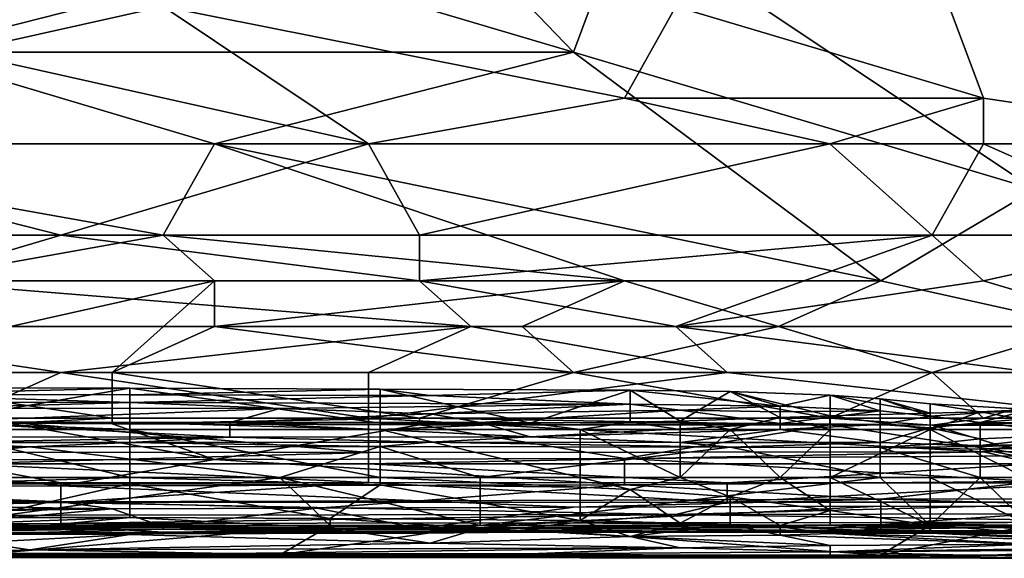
# Model space of a CAD drawing. Extents: x -1.05 to 1.05, y -0.36 to 0.36.
# Tile 144 of 226: x 0.6 to 0.71, y -0.36 to -0.3. Entities that reach past the tile are written whole.
import ezdxf

# ---------------------------------------------------------------- set-up
doc = ezdxf.new("R2010")
doc.units = 0

msp = doc.modelspace()

# ---------------------------------------------------------------- linework, layer by layer
for points in [[(0.66241, -0.30404, 0.26666), (0.62786, -0.26811, 0.26407), (0.66817, -0.28864, 0.26542)], [(0.62786, -0.29378, 0.26593), (0.62786, -0.26811, 0.26407), (0.66241, -0.30404, 0.26666)], [(0.58754, -0.30404, 0.26699), (0.58178, -0.28864, 0.26567), (0.62786, -0.29378, 0.26593)], [(0.71425, -0.31944, 0.26773), (0.66241, -0.30404, 0.26666), (0.66817, -0.28864, 0.26542)], [(0.71425, -0.31944, 0.26773), (0.66817, -0.28864, 0.26542), (0.73152, -0.29378, 0.2655)], [(0.61634, -0.29891, 0.40098), (0.58178, -0.29378, 0.40254), (0.5933, -0.30404, 0.39924)], [(0.58754, -0.30404, 0.26699), (0.62786, -0.29378, 0.26593), (0.66241, -0.30404, 0.26666)], [(0.70849, -0.30918, 0.39689), (0.70273, -0.29378, 0.40169), (0.67393, -0.29891, 0.40058)], [(0.70273, -0.29378, 0.40169), (0.74304, -0.31431, 0.39451), (0.74304, -0.29891, 0.39917)], [(0.70849, -0.30918, 0.39689), (0.74304, -0.31431, 0.39451), (0.70273, -0.29378, 0.40169)], [(0.5933, -0.30404, 0.39924), (0.63938, -0.31431, 0.39561), (0.61634, -0.29891, 0.40098)], [(0.66817, -0.30918, 0.39727), (0.67393, -0.29891, 0.40058), (0.61634, -0.29891, 0.40098)], [(0.63938, -0.31431, 0.39561), (0.66817, -0.30918, 0.39727), (0.61634, -0.29891, 0.40098)], [(0.66817, -0.30918, 0.39727), (0.70849, -0.30918, 0.39689), (0.67393, -0.29891, 0.40058)], [(0.55875, -0.31431, 0.26815), (0.58754, -0.30404, 0.26699), (0.6221, -0.31431, 0.26787)], [(0.5933, -0.30404, 0.39924), (0.56451, -0.31431, 0.39553), (0.63938, -0.31431, 0.39561)], [(0.6221, -0.31431, 0.26787), (0.58754, -0.30404, 0.26699), (0.66241, -0.30404, 0.26666)], [(0.6221, -0.31431, 0.26787), (0.66241, -0.30404, 0.26666), (0.69697, -0.32971, 0.26901)], [(0.69697, -0.32971, 0.26901), (0.66241, -0.30404, 0.26666), (0.71425, -0.31944, 0.26773)], [(0.69121, -0.31431, 0.39529), (0.66817, -0.30918, 0.39727), (0.63938, -0.31431, 0.39561)], [(0.70849, -0.30918, 0.39689), (0.66817, -0.30918, 0.39727), (0.69121, -0.31431, 0.39529)], [(0.70849, -0.31431, 0.39513), (0.70849, -0.30918, 0.39689), (0.69121, -0.31431, 0.39529)], [(0.70849, -0.31431, 0.39513), (0.74304, -0.31431, 0.39451), (0.70849, -0.30918, 0.39689)], [(0.61634, -0.32458, 0.26905), (0.55875, -0.31431, 0.26815), (0.6221, -0.31431, 0.26787)], [(0.58754, -0.32971, 0.26994), (0.55875, -0.31431, 0.26815), (0.61634, -0.32458, 0.26905)], [(0.57026, -0.32458, 0.39148), (0.60482, -0.32458, 0.3916), (0.56451, -0.31431, 0.39553)], [(0.56451, -0.31431, 0.39553), (0.60482, -0.32458, 0.3916), (0.63938, -0.31431, 0.39561)], [(0.60482, -0.32458, 0.3916), (0.64513, -0.32458, 0.39157), (0.63938, -0.31431, 0.39561)], [(0.6221, -0.31431, 0.26787), (0.66817, -0.32971, 0.26927), (0.61634, -0.32458, 0.26905)], [(0.66817, -0.32971, 0.26927), (0.6221, -0.31431, 0.26787), (0.69697, -0.32971, 0.26901)], [(0.63938, -0.31431, 0.39561), (0.64513, -0.32458, 0.39157), (0.69121, -0.31431, 0.39529)], [(0.64513, -0.32458, 0.39157), (0.70273, -0.32458, 0.39126), (0.69121, -0.31431, 0.39529)], [(0.69121, -0.31431, 0.39529), (0.70273, -0.32458, 0.39126), (0.70849, -0.31431, 0.39513)], [(0.70273, -0.32458, 0.39126), (0.73152, -0.32458, 0.39094), (0.70849, -0.31431, 0.39513)], [(0.70849, -0.31431, 0.39513), (0.73152, -0.32458, 0.39094), (0.74304, -0.31431, 0.39451)], [(0.69697, -0.32971, 0.26901), (0.71425, -0.31944, 0.26773), (0.72001, -0.33484, 0.26934)], [(0.58754, -0.32971, 0.38923), (0.60482, -0.32458, 0.3916), (0.57026, -0.32458, 0.39148)], [(0.58754, -0.32971, 0.38923), (0.64513, -0.32971, 0.38929), (0.60482, -0.32458, 0.3916)], [(0.58754, -0.32971, 0.26994), (0.61634, -0.32458, 0.26905), (0.6221, -0.32971, 0.2697)], [(0.64513, -0.32971, 0.38929), (0.64513, -0.32458, 0.39157), (0.60482, -0.32458, 0.3916)], [(0.6221, -0.32971, 0.2697), (0.61634, -0.32458, 0.26905), (0.66817, -0.32971, 0.26927)], [(0.64513, -0.32971, 0.38929), (0.67393, -0.33484, 0.38673), (0.70273, -0.32458, 0.39126)], [(0.64513, -0.32971, 0.38929), (0.70273, -0.32458, 0.39126), (0.64513, -0.32458, 0.39157)], [(0.70273, -0.32458, 0.39126), (0.67393, -0.33484, 0.38673), (0.70849, -0.32971, 0.389)], [(0.70849, -0.32971, 0.389), (0.73152, -0.32458, 0.39094), (0.70273, -0.32458, 0.39126)], [(0.70849, -0.32971, 0.389), (0.72576, -0.33484, 0.38645), (0.73152, -0.32458, 0.39094)], [(0.65089, -0.33484, 0.3868), (0.58754, -0.32971, 0.38923), (0.57026, -0.33484, 0.38671)], [(0.57602, -0.33998, 0.27247), (0.58754, -0.32971, 0.26994), (0.6221, -0.32971, 0.2697)], [(0.57602, -0.33998, 0.27247), (0.6221, -0.32971, 0.2697), (0.61058, -0.33998, 0.27245)], [(0.65089, -0.33484, 0.3868), (0.64513, -0.32971, 0.38929), (0.58754, -0.32971, 0.38923)], [(0.61058, -0.33998, 0.27245), (0.6221, -0.32971, 0.2697), (0.6221, -0.33484, 0.27093)], [(0.6221, -0.33484, 0.27093), (0.6221, -0.32971, 0.2697), (0.66817, -0.32971, 0.26927)], [(0.6221, -0.33484, 0.27093), (0.66817, -0.32971, 0.26927), (0.65665, -0.33484, 0.27051)], [(0.65089, -0.33484, 0.3868), (0.67393, -0.33484, 0.38673), (0.64513, -0.32971, 0.38929)], [(0.65665, -0.33484, 0.27051), (0.66817, -0.32971, 0.26927), (0.68545, -0.33484, 0.26999)], [(0.68545, -0.33484, 0.26999), (0.66817, -0.32971, 0.26927), (0.69697, -0.32971, 0.26901)], [(0.67393, -0.33484, 0.38673), (0.72576, -0.33484, 0.38645), (0.70849, -0.32971, 0.389)], [(0.68545, -0.33484, 0.26999), (0.69697, -0.32971, 0.26901), (0.72001, -0.33484, 0.26934)], [(0.56451, -0.33998, 0.38387), (0.60482, -0.33998, 0.384), (0.57026, -0.33484, 0.38671)], [(0.60482, -0.33998, 0.384), (0.65089, -0.33484, 0.3868), (0.57026, -0.33484, 0.38671)], [(0.60482, -0.33998, 0.384), (0.63938, -0.33998, 0.38401), (0.65089, -0.33484, 0.3868)], [(0.61058, -0.33998, 0.27245), (0.6221, -0.33484, 0.27093), (0.66241, -0.33998, 0.27225)], [(0.66241, -0.33998, 0.27225), (0.6221, -0.33484, 0.27093), (0.65665, -0.33484, 0.27051)], [(0.63938, -0.33998, 0.38401), (0.67969, -0.33998, 0.38388), (0.65089, -0.33484, 0.3868)], [(0.67969, -0.33998, 0.38388), (0.67393, -0.33484, 0.38673), (0.65089, -0.33484, 0.3868)], [(0.66241, -0.33998, 0.27225), (0.65665, -0.33484, 0.27051), (0.68545, -0.33484, 0.26999)], [(0.66241, -0.33998, 0.27225), (0.68545, -0.33484, 0.26999), (0.70273, -0.33998, 0.27208)], [(0.71425, -0.33998, 0.38382), (0.72576, -0.33484, 0.38645), (0.67393, -0.33484, 0.38673)], [(0.67969, -0.33998, 0.38388), (0.71425, -0.33998, 0.38382), (0.67393, -0.33484, 0.38673)], [(0.70273, -0.33998, 0.27208), (0.68545, -0.33484, 0.26999), (0.72001, -0.33484, 0.26934)], [(0.70273, -0.33998, 0.27208), (0.72001, -0.33484, 0.26934), (0.72576, -0.33998, 0.27182)], [(0.60482, -0.33998, 0.384), (0.56451, -0.33998, 0.38387), (0.5933, -0.34511, 0.38056)], [(0.61058, -0.34511, 0.27331), (0.57602, -0.33998, 0.27247), (0.61058, -0.33998, 0.27245)], [(0.57602, -0.34511, 0.27341), (0.57602, -0.33998, 0.27247), (0.61058, -0.34511, 0.27331)], [(0.63938, -0.34511, 0.38058), (0.60482, -0.33998, 0.384), (0.5933, -0.34511, 0.38056)], [(0.63938, -0.33998, 0.38401), (0.60482, -0.33998, 0.384), (0.63938, -0.34511, 0.38058)], [(0.64513, -0.34511, 0.27318), (0.61058, -0.33998, 0.27245), (0.66241, -0.33998, 0.27225)], [(0.61058, -0.34511, 0.27331), (0.61058, -0.33998, 0.27245), (0.64513, -0.34511, 0.27318)], [(0.67969, -0.33998, 0.38388), (0.63938, -0.33998, 0.38401), (0.63938, -0.34511, 0.38058)], [(0.72576, -0.34511, 0.38039), (0.67969, -0.33998, 0.38388), (0.63938, -0.34511, 0.38058)], [(0.64513, -0.34511, 0.27318), (0.66241, -0.33998, 0.27225), (0.69121, -0.34511, 0.2732)], [(0.69121, -0.34511, 0.2732), (0.66241, -0.33998, 0.27225), (0.70273, -0.33998, 0.27208)], [(0.71425, -0.33998, 0.38382), (0.67969, -0.33998, 0.38388), (0.72576, -0.34511, 0.38039)], [(0.69121, -0.34511, 0.2732), (0.70273, -0.33998, 0.27208), (0.70849, -0.34511, 0.27313)], [(0.70849, -0.34511, 0.27313), (0.70273, -0.33998, 0.27208), (0.72576, -0.33998, 0.27182)], [(0.70849, -0.34511, 0.27313), (0.72576, -0.33998, 0.27182), (0.73728, -0.34511, 0.27308)], [(0.57326, -0.34172, 0.22245), (0.5845, -0.34247, 0.22619), (0.61259, -0.34176, 0.22245)], [(0.57326, -0.34172, 0.22245), (0.61259, -0.34176, 0.22245), (0.59012, -0.34558, 0.21872)], [(0.5845, -0.34247, 0.22619), (0.61259, -0.34249, 0.22619), (0.61259, -0.34176, 0.22245)], [(0.59012, -0.34558, 0.21872), (0.61259, -0.34176, 0.22245), (0.61259, -0.34562, 0.21872)], [(0.61259, -0.34176, 0.22245), (0.61259, -0.34249, 0.22619), (0.64069, -0.34188, 0.22245)], [(0.61259, -0.34176, 0.22245), (0.64069, -0.34188, 0.22245), (0.64069, -0.34568, 0.21872)], [(0.61259, -0.34562, 0.21872), (0.61259, -0.34176, 0.22245), (0.64069, -0.34568, 0.21872)], [(0.56764, -0.34329, 0.22992), (0.61259, -0.34336, 0.22992), (0.5845, -0.34247, 0.22619)], [(0.5845, -0.34247, 0.22619), (0.61259, -0.34336, 0.22992), (0.61259, -0.34249, 0.22619)], [(0.61259, -0.34249, 0.22619), (0.64631, -0.34259, 0.22619), (0.64069, -0.34188, 0.22245)], [(0.61259, -0.34249, 0.22619), (0.61259, -0.34336, 0.22992), (0.64631, -0.34259, 0.22619)], [(0.61259, -0.34336, 0.22992), (0.66878, -0.34355, 0.22992), (0.64631, -0.34259, 0.22619)], [(0.64069, -0.34188, 0.22245), (0.64631, -0.34259, 0.22619), (0.66878, -0.34197, 0.22245)], [(0.64069, -0.34188, 0.22245), (0.66878, -0.34197, 0.22245), (0.65755, -0.34567, 0.21872)], [(0.64069, -0.34568, 0.21872), (0.64069, -0.34188, 0.22245), (0.65755, -0.34567, 0.21872)], [(0.64631, -0.34259, 0.22619), (0.66878, -0.34355, 0.22992), (0.66878, -0.34197, 0.22245)], [(0.65755, -0.34567, 0.21872), (0.66878, -0.34197, 0.22245), (0.66878, -0.34556, 0.21872)], [(0.66878, -0.34197, 0.22245), (0.66878, -0.34355, 0.22992), (0.68564, -0.34379, 0.22992)], [(0.66878, -0.34197, 0.22245), (0.68564, -0.34379, 0.22992), (0.68002, -0.34213, 0.22245)], [(0.66878, -0.34197, 0.22245), (0.68002, -0.34213, 0.22245), (0.6744, -0.34545, 0.21872)], [(0.66878, -0.34556, 0.21872), (0.66878, -0.34197, 0.22245), (0.6744, -0.34545, 0.21872)], [(0.6744, -0.34545, 0.21872), (0.68002, -0.34213, 0.22245), (0.68564, -0.34506, 0.21872)], [(0.68002, -0.34213, 0.22245), (0.68564, -0.34379, 0.22992), (0.69126, -0.34254, 0.22245)], [(0.68002, -0.34213, 0.22245), (0.69126, -0.34254, 0.22245), (0.69126, -0.34486, 0.21872)], [(0.68564, -0.34506, 0.21872), (0.68002, -0.34213, 0.22245), (0.69126, -0.34486, 0.21872)], [(0.68564, -0.34379, 0.22992), (0.69688, -0.34431, 0.22992), (0.69126, -0.34254, 0.22245)], [(0.69126, -0.34254, 0.22245), (0.69688, -0.34431, 0.22992), (0.69688, -0.34295, 0.22245)], [(0.69126, -0.34254, 0.22245), (0.69688, -0.34295, 0.22245), (0.7025, -0.34457, 0.21872)], [(0.69126, -0.34486, 0.21872), (0.69126, -0.34254, 0.22245), (0.7025, -0.34457, 0.21872)], [(0.56764, -0.34329, 0.22992), (0.59012, -0.34399, 0.23366), (0.61259, -0.34336, 0.22992)], [(0.59012, -0.34399, 0.23366), (0.62945, -0.34405, 0.23366), (0.61259, -0.34336, 0.22992)], [(0.59012, -0.34399, 0.23366), (0.59012, -0.34555, 0.24486), (0.62945, -0.34405, 0.23366)], [(0.61259, -0.34336, 0.22992), (0.62945, -0.34405, 0.23366), (0.66878, -0.34355, 0.22992)], [(0.62945, -0.34405, 0.23366), (0.64631, -0.34465, 0.23739), (0.66878, -0.34355, 0.22992)], [(0.64631, -0.34465, 0.23739), (0.6744, -0.34424, 0.23366), (0.66878, -0.34355, 0.22992)], [(0.66878, -0.34355, 0.22992), (0.6744, -0.34424, 0.23366), (0.68564, -0.34379, 0.22992)], [(0.6744, -0.34424, 0.23366), (0.68564, -0.3444, 0.23366), (0.68564, -0.34379, 0.22992)], [(0.68564, -0.34379, 0.22992), (0.68564, -0.3444, 0.23366), (0.69688, -0.34431, 0.22992)], [(0.69688, -0.34295, 0.22245), (0.69688, -0.34431, 0.22992), (0.7025, -0.34489, 0.22992)], [(0.69688, -0.34295, 0.22245), (0.7025, -0.34489, 0.22992), (0.7025, -0.34351, 0.22245)], [(0.69688, -0.34295, 0.22245), (0.7025, -0.34351, 0.22245), (0.7025, -0.34457, 0.21872)], [(0.7025, -0.34351, 0.22245), (0.7025, -0.34489, 0.22992), (0.71374, -0.34414, 0.22245)], [(0.7025, -0.34351, 0.22245), (0.71374, -0.34414, 0.22245), (0.70812, -0.34441, 0.21872)], [(0.7025, -0.34457, 0.21872), (0.7025, -0.34351, 0.22245), (0.70812, -0.34441, 0.21872)], [(0.61058, -0.34511, 0.27331), (0.59906, -0.34567, 0.27388), (0.57602, -0.34511, 0.27341)], [(0.59012, -0.34555, 0.24486), (0.62383, -0.3456, 0.24486), (0.62945, -0.34405, 0.23366)], [(0.5933, -0.34511, 0.38056), (0.63938, -0.34896, 0.37709), (0.63938, -0.34511, 0.38058)], [(0.5933, -0.34894, 0.37709), (0.63938, -0.34896, 0.37709), (0.5933, -0.34511, 0.38056)], [(0.61058, -0.34577, 0.27388), (0.59906, -0.34567, 0.27388), (0.61058, -0.34511, 0.27331)], [(0.64513, -0.34511, 0.27318), (0.61058, -0.34577, 0.27388), (0.61058, -0.34511, 0.27331)], [(0.64513, -0.34589, 0.27388), (0.61058, -0.34577, 0.27388), (0.64513, -0.34511, 0.27318)], [(0.62383, -0.3456, 0.24486), (0.64631, -0.34465, 0.23739), (0.62945, -0.34405, 0.23366)], [(0.62383, -0.3456, 0.24486), (0.65193, -0.3456, 0.24486), (0.64631, -0.34465, 0.23739)], [(0.63938, -0.34511, 0.38058), (0.70849, -0.34891, 0.37709), (0.72576, -0.34511, 0.38039)], [(0.63938, -0.34896, 0.37709), (0.70849, -0.34891, 0.37709), (0.63938, -0.34511, 0.38058)], [(0.69121, -0.34511, 0.2732), (0.69121, -0.34586, 0.27388), (0.64513, -0.34511, 0.27318)], [(0.69121, -0.34586, 0.27388), (0.64513, -0.34589, 0.27388), (0.64513, -0.34511, 0.27318)], [(0.65193, -0.3456, 0.24486), (0.6744, -0.34424, 0.23366), (0.64631, -0.34465, 0.23739)], [(0.65193, -0.3456, 0.24486), (0.68564, -0.34571, 0.24486), (0.6744, -0.34424, 0.23366)], [(0.6744, -0.34424, 0.23366), (0.68564, -0.34571, 0.24486), (0.68564, -0.3444, 0.23366)], [(0.68564, -0.34506, 0.21872), (0.68002, -0.34639, 0.21814), (0.6744, -0.34545, 0.21872)], [(0.69126, -0.34639, 0.2178), (0.68002, -0.34639, 0.21814), (0.68564, -0.34506, 0.21872)], [(0.68564, -0.34571, 0.24486), (0.69688, -0.34585, 0.24486), (0.69688, -0.34431, 0.22992)], [(0.68564, -0.3444, 0.23366), (0.68564, -0.34571, 0.24486), (0.69688, -0.34431, 0.22992)], [(0.69126, -0.34486, 0.21872), (0.69126, -0.34639, 0.2178), (0.68564, -0.34506, 0.21872)], [(0.70849, -0.34511, 0.27313), (0.70273, -0.34592, 0.27388), (0.69121, -0.34511, 0.2732)], [(0.70273, -0.34592, 0.27388), (0.69121, -0.34586, 0.27388), (0.69121, -0.34511, 0.2732)], [(0.7025, -0.34457, 0.21872), (0.7025, -0.34639, 0.2173), (0.69126, -0.34486, 0.21872)], [(0.7025, -0.34639, 0.2173), (0.69126, -0.34639, 0.2178), (0.69126, -0.34486, 0.21872)], [(0.69688, -0.34431, 0.22992), (0.69688, -0.34585, 0.24486), (0.7025, -0.34489, 0.22992)], [(0.69688, -0.34585, 0.24486), (0.7025, -0.34622, 0.24486), (0.7025, -0.34489, 0.22992)], [(0.7025, -0.34489, 0.22992), (0.70812, -0.3456, 0.23366), (0.71374, -0.34414, 0.22245)], [(0.71936, -0.34639, 0.21608), (0.7025, -0.34639, 0.2173), (0.70812, -0.34441, 0.21872)], [(0.70812, -0.34441, 0.21872), (0.7025, -0.34639, 0.2173), (0.7025, -0.34457, 0.21872)], [(0.7025, -0.34622, 0.24486), (0.70812, -0.3456, 0.23366), (0.7025, -0.34489, 0.22992)], [(0.73728, -0.346, 0.27388), (0.70273, -0.34592, 0.27388), (0.73728, -0.34511, 0.27308)], [(0.73728, -0.34511, 0.27308), (0.70273, -0.34592, 0.27388), (0.70849, -0.34511, 0.27313)], [(0.70812, -0.3456, 0.23366), (0.71374, -0.34515, 0.22992), (0.71374, -0.34414, 0.22245)], [(0.70812, -0.34441, 0.21872), (0.71374, -0.34414, 0.22245), (0.71936, -0.34443, 0.21872)], [(0.71936, -0.34443, 0.21872), (0.71936, -0.34639, 0.21608), (0.70812, -0.34441, 0.21872)], [(0.70849, -0.34891, 0.37709), (0.77184, -0.34873, 0.37709), (0.72576, -0.34511, 0.38039)], [(0.57602, -0.34983, 0.2788), (0.59906, -0.34567, 0.27388), (0.6221, -0.34975, 0.2788)], [(0.59012, -0.34555, 0.24486), (0.59573, -0.34723, 0.25981), (0.62383, -0.34724, 0.25981)], [(0.59012, -0.34555, 0.24486), (0.62383, -0.34724, 0.25981), (0.62383, -0.3456, 0.24486)], [(0.61259, -0.34562, 0.21872), (0.61259, -0.34639, 0.21836), (0.59012, -0.34558, 0.21872)], [(0.61259, -0.34639, 0.21836), (0.59012, -0.34639, 0.21834), (0.59012, -0.34558, 0.21872)], [(0.59906, -0.34567, 0.27388), (0.61058, -0.34577, 0.27388), (0.6221, -0.34975, 0.2788)], [(0.61058, -0.34577, 0.27388), (0.64513, -0.34589, 0.27388), (0.6221, -0.34975, 0.2788)], [(0.64069, -0.34568, 0.21872), (0.64069, -0.34639, 0.21838), (0.61259, -0.34562, 0.21872)], [(0.64069, -0.34639, 0.21838), (0.61259, -0.34639, 0.21836), (0.61259, -0.34562, 0.21872)], [(0.6221, -0.34975, 0.2788), (0.64513, -0.34589, 0.27388), (0.66817, -0.34967, 0.2788)], [(0.62383, -0.3456, 0.24486), (0.65755, -0.34721, 0.25981), (0.65193, -0.3456, 0.24486)], [(0.62383, -0.34724, 0.25981), (0.65755, -0.34721, 0.25981), (0.62383, -0.3456, 0.24486)], [(0.66317, -0.34639, 0.21835), (0.64069, -0.34639, 0.21838), (0.65755, -0.34567, 0.21872)], [(0.65755, -0.34567, 0.21872), (0.64069, -0.34639, 0.21838), (0.64069, -0.34568, 0.21872)], [(0.64513, -0.34589, 0.27388), (0.69121, -0.34586, 0.27388), (0.66817, -0.34967, 0.2788)], [(0.65193, -0.3456, 0.24486), (0.65755, -0.34721, 0.25981), (0.68564, -0.34571, 0.24486)], [(0.66878, -0.34556, 0.21872), (0.66317, -0.34639, 0.21835), (0.65755, -0.34567, 0.21872)], [(0.68564, -0.34571, 0.24486), (0.65755, -0.34721, 0.25981), (0.68564, -0.34639, 0.25153)], [(0.6744, -0.34639, 0.21825), (0.66317, -0.34639, 0.21835), (0.66878, -0.34556, 0.21872)], [(0.66817, -0.34967, 0.2788), (0.69121, -0.34586, 0.27388), (0.71425, -0.34934, 0.2788)], [(0.6744, -0.34545, 0.21872), (0.6744, -0.34639, 0.21825), (0.66878, -0.34556, 0.21872)], [(0.68002, -0.34639, 0.21814), (0.6744, -0.34639, 0.21825), (0.6744, -0.34545, 0.21872)], [(0.68564, -0.34571, 0.24486), (0.68564, -0.34639, 0.25153), (0.69688, -0.34585, 0.24486)], [(0.68564, -0.34639, 0.25153), (0.69688, -0.34787, 0.26728), (0.69688, -0.34585, 0.24486)], [(0.69121, -0.34586, 0.27388), (0.70273, -0.34592, 0.27388), (0.71425, -0.34934, 0.2788)], [(0.69688, -0.34585, 0.24486), (0.69688, -0.34787, 0.26728), (0.7025, -0.34622, 0.24486)], [(0.69688, -0.34787, 0.26728), (0.7025, -0.34805, 0.26728), (0.7025, -0.34622, 0.24486)], [(0.7025, -0.34622, 0.24486), (0.70812, -0.34746, 0.25233), (0.70812, -0.3456, 0.23366)], [(0.7025, -0.34622, 0.24486), (0.7025, -0.34805, 0.26728), (0.70812, -0.34746, 0.25233)], [(0.70273, -0.34592, 0.27388), (0.73728, -0.346, 0.27388), (0.71425, -0.34934, 0.2788)], [(0.71374, -0.34515, 0.22992), (0.70812, -0.3456, 0.23366), (0.71936, -0.34573, 0.23366)], [(0.70812, -0.3456, 0.23366), (0.71936, -0.34697, 0.2486), (0.71936, -0.34573, 0.23366)], [(0.70812, -0.34746, 0.25233), (0.71936, -0.34697, 0.2486), (0.70812, -0.3456, 0.23366)], [(0.61259, -0.35177, 0.21837), (0.59012, -0.34639, 0.21834), (0.61259, -0.34639, 0.21836)], [(0.59012, -0.35177, 0.21836), (0.59012, -0.34639, 0.21834), (0.61259, -0.35177, 0.21837)], [(0.59573, -0.34723, 0.25981), (0.59012, -0.34784, 0.26728), (0.62383, -0.34724, 0.25981)], [(0.62383, -0.34724, 0.25981), (0.59012, -0.34784, 0.26728), (0.61259, -0.34786, 0.26728)], [(0.64069, -0.35177, 0.21833), (0.61259, -0.34639, 0.21836), (0.64069, -0.34639, 0.21838)], [(0.61259, -0.35177, 0.21837), (0.61259, -0.34639, 0.21836), (0.64069, -0.35177, 0.21833)], [(0.61259, -0.34786, 0.26728), (0.64631, -0.34782, 0.26728), (0.62383, -0.34724, 0.25981)], [(0.62383, -0.34724, 0.25981), (0.64631, -0.34782, 0.26728), (0.65755, -0.34721, 0.25981)], [(0.66317, -0.35177, 0.21822), (0.64069, -0.34639, 0.21838), (0.66317, -0.34639, 0.21835)], [(0.64069, -0.35177, 0.21833), (0.64069, -0.34639, 0.21838), (0.66317, -0.35177, 0.21822)], [(0.65755, -0.34721, 0.25981), (0.64631, -0.34782, 0.26728), (0.6744, -0.34786, 0.26728)], [(0.65755, -0.34721, 0.25981), (0.6744, -0.34786, 0.26728), (0.68564, -0.34639, 0.25153)], [(0.6744, -0.35177, 0.21797), (0.66317, -0.34639, 0.21835), (0.6744, -0.34639, 0.21825)], [(0.66317, -0.35177, 0.21822), (0.66317, -0.34639, 0.21835), (0.6744, -0.35177, 0.21797)], [(0.68564, -0.34639, 0.25153), (0.6744, -0.34786, 0.26728), (0.69688, -0.34787, 0.26728)], [(0.6744, -0.35177, 0.21797), (0.68002, -0.34639, 0.21814), (0.68564, -0.35177, 0.21746)], [(0.6744, -0.35177, 0.21797), (0.6744, -0.34639, 0.21825), (0.68002, -0.34639, 0.21814)], [(0.68564, -0.35177, 0.21746), (0.68002, -0.34639, 0.21814), (0.69126, -0.34639, 0.2178)], [(0.68564, -0.35177, 0.21746), (0.69126, -0.34639, 0.2178), (0.69126, -0.35177, 0.21708)], [(0.69126, -0.35177, 0.21708), (0.7025, -0.34639, 0.2173), (0.7025, -0.35177, 0.21609)], [(0.69126, -0.35177, 0.21708), (0.69126, -0.34639, 0.2178), (0.7025, -0.34639, 0.2173)], [(0.71316, -0.35177, 0.21498), (0.7025, -0.34639, 0.2173), (0.71936, -0.34639, 0.21608)], [(0.7025, -0.35177, 0.21609), (0.7025, -0.34639, 0.2173), (0.71316, -0.35177, 0.21498)], [(0.71936, -0.34697, 0.2486), (0.70812, -0.34819, 0.26354), (0.71936, -0.34799, 0.26728)], [(0.70812, -0.34746, 0.25233), (0.70812, -0.34819, 0.26354), (0.71936, -0.34697, 0.2486)], [(0.56764, -0.34834, 0.27101), (0.56202, -0.35177, 0.27435), (0.60135, -0.34835, 0.27101)], [(0.56202, -0.35177, 0.27435), (0.62945, -0.35177, 0.2743), (0.60135, -0.34835, 0.27101)], [(0.56764, -0.34834, 0.27101), (0.60135, -0.34835, 0.27101), (0.59012, -0.34784, 0.26728)], [(0.59012, -0.34784, 0.26728), (0.60135, -0.34835, 0.27101), (0.61259, -0.34786, 0.26728)], [(0.60135, -0.34835, 0.27101), (0.64069, -0.34832, 0.27101), (0.61259, -0.34786, 0.26728)], [(0.60135, -0.34835, 0.27101), (0.62945, -0.35177, 0.2743), (0.64069, -0.34832, 0.27101)], [(0.61259, -0.34786, 0.26728), (0.64069, -0.34832, 0.27101), (0.64631, -0.34782, 0.26728)], [(0.62945, -0.35177, 0.2743), (0.65193, -0.35177, 0.27432), (0.64069, -0.34832, 0.27101)], [(0.64069, -0.34832, 0.27101), (0.68002, -0.34838, 0.27101), (0.64631, -0.34782, 0.26728)], [(0.64069, -0.34832, 0.27101), (0.65193, -0.35177, 0.27432), (0.68002, -0.34838, 0.27101)], [(0.64631, -0.34782, 0.26728), (0.68002, -0.34838, 0.27101), (0.6744, -0.34786, 0.26728)], [(0.65193, -0.35177, 0.27432), (0.69688, -0.35177, 0.27426), (0.68002, -0.34838, 0.27101)], [(0.6744, -0.34786, 0.26728), (0.68002, -0.34838, 0.27101), (0.69688, -0.34787, 0.26728)], [(0.68002, -0.34838, 0.27101), (0.69688, -0.3484, 0.27101), (0.69688, -0.34787, 0.26728)], [(0.68002, -0.34838, 0.27101), (0.69688, -0.35177, 0.27426), (0.69688, -0.3484, 0.27101)], [(0.69688, -0.34787, 0.26728), (0.69688, -0.3484, 0.27101), (0.7025, -0.34805, 0.26728)], [(0.7025, -0.34805, 0.26728), (0.69688, -0.3484, 0.27101), (0.70812, -0.3483, 0.26728)], [(0.69688, -0.3484, 0.27101), (0.70812, -0.34861, 0.27101), (0.70812, -0.3483, 0.26728)], [(0.69688, -0.3484, 0.27101), (0.70812, -0.35177, 0.27416), (0.70812, -0.34861, 0.27101)], [(0.69688, -0.35177, 0.27426), (0.70812, -0.35177, 0.27416), (0.69688, -0.3484, 0.27101)], [(0.7025, -0.34805, 0.26728), (0.70812, -0.34819, 0.26354), (0.70812, -0.34746, 0.25233)], [(0.7025, -0.34805, 0.26728), (0.70812, -0.3483, 0.26728), (0.70812, -0.34819, 0.26354)], [(0.70812, -0.34861, 0.27101), (0.71936, -0.34843, 0.27101), (0.71936, -0.34799, 0.26728)], [(0.70812, -0.3483, 0.26728), (0.70812, -0.34861, 0.27101), (0.71936, -0.34799, 0.26728)], [(0.70812, -0.34819, 0.26354), (0.70812, -0.3483, 0.26728), (0.71936, -0.34799, 0.26728)], [(0.70812, -0.34861, 0.27101), (0.72498, -0.35177, 0.27425), (0.71936, -0.34843, 0.27101)], [(0.63938, -0.34896, 0.37709), (0.5933, -0.34894, 0.37709), (0.5933, -0.35024, 0.37546)], [(0.63938, -0.35024, 0.37546), (0.63938, -0.34896, 0.37709), (0.5933, -0.35024, 0.37546)], [(0.71425, -0.35024, 0.37545), (0.70849, -0.34891, 0.37709), (0.63938, -0.35024, 0.37546)], [(0.70849, -0.34891, 0.37709), (0.63938, -0.34896, 0.37709), (0.63938, -0.35024, 0.37546)], [(0.66817, -0.34967, 0.2788), (0.71425, -0.34934, 0.2788), (0.71425, -0.35225, 0.28371)], [(0.70812, -0.35177, 0.27416), (0.72498, -0.35177, 0.27425), (0.70812, -0.34861, 0.27101)], [(0.77184, -0.34873, 0.37709), (0.70849, -0.34891, 0.37709), (0.71425, -0.35024, 0.37545)], [(0.52995, -0.35216, 0.37218), (0.60482, -0.3524, 0.37218), (0.5933, -0.35024, 0.37546)], [(0.60482, -0.35273, 0.28371), (0.56451, -0.35284, 0.28371), (0.57602, -0.34983, 0.2788)], [(0.57602, -0.34983, 0.2788), (0.6221, -0.34975, 0.2788), (0.60482, -0.35273, 0.28371)], [(0.5933, -0.35024, 0.37546), (0.63938, -0.35236, 0.37218), (0.63938, -0.35024, 0.37546)], [(0.60482, -0.3524, 0.37218), (0.63938, -0.35236, 0.37218), (0.5933, -0.35024, 0.37546)], [(0.66817, -0.3526, 0.28371), (0.60482, -0.35273, 0.28371), (0.6221, -0.34975, 0.2788)], [(0.6221, -0.34975, 0.2788), (0.66817, -0.34967, 0.2788), (0.66817, -0.3526, 0.28371)], [(0.63938, -0.35024, 0.37546), (0.67969, -0.35238, 0.37218), (0.71425, -0.35024, 0.37545)], [(0.63938, -0.35236, 0.37218), (0.67969, -0.35238, 0.37218), (0.63938, -0.35024, 0.37546)], [(0.66817, -0.3526, 0.28371), (0.66817, -0.34967, 0.2788), (0.71425, -0.35225, 0.28371)], [(0.67969, -0.35238, 0.37218), (0.72001, -0.35239, 0.37218), (0.71425, -0.35024, 0.37545)], [(0.52995, -0.35216, 0.37218), (0.60482, -0.3546, 0.36726), (0.60482, -0.3524, 0.37218)], [(0.52995, -0.3545, 0.36726), (0.60482, -0.3546, 0.36726), (0.52995, -0.35216, 0.37218)], [(0.59012, -0.35716, 0.27439), (0.62945, -0.35177, 0.2743), (0.56202, -0.35177, 0.27435)], [(0.56451, -0.35284, 0.28371), (0.60482, -0.35273, 0.28371), (0.60482, -0.35452, 0.28862)], [(0.57026, -0.35463, 0.28862), (0.56451, -0.35284, 0.28371), (0.60482, -0.35452, 0.28862)], [(0.59012, -0.35716, 0.27439), (0.63507, -0.35716, 0.27439), (0.62945, -0.35177, 0.2743)], [(0.61259, -0.3525, 0.21872), (0.59012, -0.3525, 0.21872), (0.61259, -0.35177, 0.21837)], [(0.61259, -0.35177, 0.21837), (0.59012, -0.3525, 0.21872), (0.59012, -0.35177, 0.21836)], [(0.59012, -0.3525, 0.21872), (0.61259, -0.3525, 0.21872), (0.59573, -0.35626, 0.22245)], [(0.59573, -0.35626, 0.22245), (0.61259, -0.3525, 0.21872), (0.61259, -0.35629, 0.22245)], [(0.60482, -0.3546, 0.36726), (0.67969, -0.35456, 0.36726), (0.63938, -0.35236, 0.37218)], [(0.60482, -0.3524, 0.37218), (0.60482, -0.3546, 0.36726), (0.63938, -0.35236, 0.37218)], [(0.60482, -0.35273, 0.28371), (0.66817, -0.3526, 0.28371), (0.64513, -0.35441, 0.28862)], [(0.60482, -0.35452, 0.28862), (0.60482, -0.35273, 0.28371), (0.64513, -0.35441, 0.28862)], [(0.64069, -0.35177, 0.21833), (0.64069, -0.3526, 0.21872), (0.61259, -0.35177, 0.21837)], [(0.64069, -0.3526, 0.21872), (0.61259, -0.3525, 0.21872), (0.61259, -0.35177, 0.21837)], [(0.61259, -0.3525, 0.21872), (0.64069, -0.3526, 0.21872), (0.63507, -0.35638, 0.22245)], [(0.61259, -0.35629, 0.22245), (0.61259, -0.3525, 0.21872), (0.63507, -0.35638, 0.22245)], [(0.65193, -0.35716, 0.27441), (0.65193, -0.35177, 0.27432), (0.62945, -0.35177, 0.2743)], [(0.63507, -0.35716, 0.27439), (0.65193, -0.35716, 0.27441), (0.62945, -0.35177, 0.2743)], [(0.63507, -0.35638, 0.22245), (0.64069, -0.3526, 0.21872), (0.66317, -0.35662, 0.22245)], [(0.63938, -0.35236, 0.37218), (0.67969, -0.35456, 0.36726), (0.67969, -0.35238, 0.37218)], [(0.66317, -0.35177, 0.21822), (0.66317, -0.35287, 0.21872), (0.64069, -0.35177, 0.21833)], [(0.66317, -0.35287, 0.21872), (0.64069, -0.3526, 0.21872), (0.64069, -0.35177, 0.21833)], [(0.64069, -0.3526, 0.21872), (0.66317, -0.35287, 0.21872), (0.66317, -0.35662, 0.22245)], [(0.64513, -0.35441, 0.28862), (0.66817, -0.3526, 0.28371), (0.69697, -0.35423, 0.28862)], [(0.65193, -0.35716, 0.27441), (0.7025, -0.35716, 0.27436), (0.69688, -0.35177, 0.27426)], [(0.65193, -0.35716, 0.27441), (0.69688, -0.35177, 0.27426), (0.65193, -0.35177, 0.27432)], [(0.6744, -0.35177, 0.21797), (0.66878, -0.35313, 0.21872), (0.66317, -0.35177, 0.21822)], [(0.66878, -0.35313, 0.21872), (0.66317, -0.35287, 0.21872), (0.66317, -0.35177, 0.21822)], [(0.66817, -0.3526, 0.28371), (0.71425, -0.35225, 0.28371), (0.69697, -0.35423, 0.28862)], [(0.68002, -0.35397, 0.21872), (0.66878, -0.35313, 0.21872), (0.6744, -0.35177, 0.21797)], [(0.68564, -0.35177, 0.21746), (0.68002, -0.35397, 0.21872), (0.6744, -0.35177, 0.21797)], [(0.67969, -0.35238, 0.37218), (0.67969, -0.35456, 0.36726), (0.72001, -0.35239, 0.37218)], [(0.67969, -0.35456, 0.36726), (0.72576, -0.35455, 0.36726), (0.72001, -0.35239, 0.37218)], [(0.69126, -0.3555, 0.21872), (0.68002, -0.35397, 0.21872), (0.68564, -0.35177, 0.21746)], [(0.69126, -0.35177, 0.21708), (0.69126, -0.3555, 0.21872), (0.68564, -0.35177, 0.21746)], [(0.7025, -0.35177, 0.21609), (0.7025, -0.35714, 0.21872), (0.69126, -0.35177, 0.21708)], [(0.7025, -0.35714, 0.21872), (0.69126, -0.3555, 0.21872), (0.69126, -0.35177, 0.21708)], [(0.7025, -0.35716, 0.27436), (0.70812, -0.35177, 0.27416), (0.69688, -0.35177, 0.27426)], [(0.69697, -0.35423, 0.28862), (0.71425, -0.35225, 0.28371), (0.7488, -0.35419, 0.28862)], [(0.7025, -0.35716, 0.27436), (0.71374, -0.35716, 0.27436), (0.70812, -0.35177, 0.27416)], [(0.71374, -0.35716, 0.21761), (0.7025, -0.35177, 0.21609), (0.71316, -0.35177, 0.21498)], [(0.7025, -0.35714, 0.21872), (0.7025, -0.35177, 0.21609), (0.71374, -0.35716, 0.21761)], [(0.71374, -0.35716, 0.27436), (0.72498, -0.35177, 0.27425), (0.70812, -0.35177, 0.27416)], [(0.66317, -0.35287, 0.21872), (0.66878, -0.35313, 0.21872), (0.66317, -0.35662, 0.22245)], [(0.66317, -0.35662, 0.22245), (0.66878, -0.35313, 0.21872), (0.6744, -0.35692, 0.22245)], [(0.66878, -0.35313, 0.21872), (0.68002, -0.35397, 0.21872), (0.6744, -0.35692, 0.22245)], [(0.6744, -0.35692, 0.22245), (0.68002, -0.35397, 0.21872), (0.68002, -0.35708, 0.22245)], [(0.68002, -0.35397, 0.21872), (0.69126, -0.3555, 0.21872), (0.68564, -0.35716, 0.22204)], [(0.68564, -0.35716, 0.22204), (0.68002, -0.35708, 0.22245), (0.68002, -0.35397, 0.21872)], [(0.52995, -0.3545, 0.36726), (0.53571, -0.35604, 0.36235), (0.60482, -0.3546, 0.36726)], [(0.53571, -0.35604, 0.36235), (0.60482, -0.356, 0.36235), (0.60482, -0.3546, 0.36726)], [(0.57026, -0.35463, 0.28862), (0.61058, -0.35529, 0.29354), (0.53571, -0.35562, 0.29354)], [(0.57026, -0.35463, 0.28862), (0.60482, -0.35452, 0.28862), (0.61058, -0.35529, 0.29354)], [(0.60482, -0.35452, 0.28862), (0.64513, -0.35441, 0.28862), (0.63362, -0.35522, 0.29354)], [(0.61058, -0.35529, 0.29354), (0.60482, -0.35452, 0.28862), (0.63362, -0.35522, 0.29354)], [(0.67969, -0.35456, 0.36726), (0.60482, -0.3546, 0.36726), (0.67393, -0.35593, 0.36235)], [(0.67393, -0.35593, 0.36235), (0.60482, -0.3546, 0.36726), (0.60482, -0.356, 0.36235)], [(0.63362, -0.35522, 0.29354), (0.64513, -0.35441, 0.28862), (0.66241, -0.35511, 0.29354)], [(0.64513, -0.35441, 0.28862), (0.69697, -0.35423, 0.28862), (0.66241, -0.35511, 0.29354)], [(0.64513, -0.35751, 0.32303), (0.69697, -0.35502, 0.29354), (0.69697, -0.35705, 0.31811)], [(0.66241, -0.35511, 0.29354), (0.69697, -0.35502, 0.29354), (0.64513, -0.35751, 0.32303)], [(0.66241, -0.35511, 0.29354), (0.69697, -0.35423, 0.28862), (0.69697, -0.35502, 0.29354)], [(0.67969, -0.35456, 0.36726), (0.67393, -0.35593, 0.36235), (0.72576, -0.35455, 0.36726)], [(0.72576, -0.35455, 0.36726), (0.67393, -0.35593, 0.36235), (0.74304, -0.35584, 0.36235)], [(0.69697, -0.35423, 0.28862), (0.7488, -0.35419, 0.28862), (0.72576, -0.35503, 0.29354)], [(0.69697, -0.35502, 0.29354), (0.69697, -0.35423, 0.28862), (0.72576, -0.35503, 0.29354)], [(0.69697, -0.35502, 0.29354), (0.72576, -0.35503, 0.29354), (0.69697, -0.35705, 0.31811)], [(0.72576, -0.35503, 0.29354), (0.73728, -0.35641, 0.30828), (0.69697, -0.35705, 0.31811)], [(0.53571, -0.35562, 0.29354), (0.61058, -0.35529, 0.29354), (0.56451, -0.356, 0.29845)], [(0.53571, -0.35704, 0.35743), (0.60482, -0.35697, 0.35743), (0.60482, -0.356, 0.36235)], [(0.53571, -0.35604, 0.36235), (0.53571, -0.35704, 0.35743), (0.60482, -0.356, 0.36235)], [(0.56451, -0.356, 0.29845), (0.61058, -0.35529, 0.29354), (0.58754, -0.35736, 0.31811)], [(0.58754, -0.35736, 0.31811), (0.61058, -0.35529, 0.29354), (0.61634, -0.35728, 0.31811)], [(0.60482, -0.35697, 0.35743), (0.66241, -0.35687, 0.35743), (0.67393, -0.35593, 0.36235)], [(0.60482, -0.356, 0.36235), (0.60482, -0.35697, 0.35743), (0.67393, -0.35593, 0.36235)], [(0.61058, -0.35529, 0.29354), (0.63362, -0.35522, 0.29354), (0.61634, -0.35728, 0.31811)], [(0.61634, -0.35728, 0.31811), (0.63362, -0.35522, 0.29354), (0.64513, -0.35751, 0.32303)], [(0.63362, -0.35522, 0.29354), (0.66241, -0.35511, 0.29354), (0.64513, -0.35751, 0.32303)], [(0.66241, -0.35687, 0.35743), (0.73152, -0.35681, 0.35743), (0.67393, -0.35593, 0.36235)], [(0.67393, -0.35593, 0.36235), (0.73152, -0.35681, 0.35743), (0.74304, -0.35584, 0.36235)], [(0.68564, -0.35716, 0.22204), (0.69126, -0.3555, 0.21872), (0.69126, -0.35716, 0.22134)], [(0.69126, -0.3555, 0.21872), (0.7025, -0.35714, 0.21872), (0.69126, -0.35716, 0.22134)], [(0.53571, -0.35704, 0.35743), (0.53571, -0.35767, 0.35252), (0.60482, -0.35697, 0.35743)], [(0.53571, -0.35767, 0.35252), (0.61058, -0.35758, 0.35252), (0.60482, -0.35697, 0.35743)], [(0.5845, -0.35733, 0.22992), (0.59573, -0.35626, 0.22245), (0.61259, -0.35629, 0.22245)], [(0.5845, -0.35733, 0.22992), (0.61259, -0.35629, 0.22245), (0.60135, -0.35735, 0.22992)], [(0.58754, -0.35736, 0.31811), (0.61634, -0.35728, 0.31811), (0.61634, -0.3576, 0.32303)], [(0.59012, -0.35716, 0.27439), (0.59573, -0.36045, 0.27101), (0.63507, -0.35716, 0.27439)], [(0.59573, -0.36045, 0.27101), (0.62945, -0.36048, 0.27101), (0.63507, -0.35716, 0.27439)], [(0.61259, -0.35629, 0.22245), (0.63507, -0.35743, 0.22992), (0.60135, -0.35735, 0.22992)], [(0.60482, -0.35697, 0.35743), (0.65665, -0.35747, 0.35252), (0.66241, -0.35687, 0.35743)], [(0.61058, -0.35758, 0.35252), (0.65665, -0.35747, 0.35252), (0.60482, -0.35697, 0.35743)], [(0.61259, -0.35629, 0.22245), (0.63507, -0.35638, 0.22245), (0.63507, -0.35743, 0.22992)], [(0.61634, -0.35728, 0.31811), (0.64513, -0.35751, 0.32303), (0.61634, -0.3576, 0.32303)], [(0.62945, -0.36048, 0.27101), (0.69688, -0.3605, 0.27101), (0.65193, -0.35716, 0.27441)], [(0.63507, -0.35716, 0.27439), (0.62945, -0.36048, 0.27101), (0.65193, -0.35716, 0.27441)], [(0.63507, -0.35743, 0.22992), (0.63507, -0.35638, 0.22245), (0.65193, -0.35748, 0.22992)], [(0.63507, -0.35638, 0.22245), (0.66317, -0.35662, 0.22245), (0.65193, -0.35748, 0.22992)], [(0.64513, -0.35751, 0.32303), (0.69697, -0.35705, 0.31811), (0.65665, -0.35775, 0.32794)], [(0.65193, -0.35748, 0.22992), (0.66317, -0.35662, 0.22245), (0.66878, -0.35842, 0.23739)], [(0.65193, -0.35716, 0.27441), (0.69688, -0.3605, 0.27101), (0.7025, -0.35716, 0.27436)], [(0.65665, -0.35747, 0.35252), (0.70849, -0.3574, 0.35252), (0.66241, -0.35687, 0.35743)], [(0.65665, -0.35775, 0.32794), (0.69697, -0.35705, 0.31811), (0.69697, -0.35786, 0.33286)], [(0.66241, -0.35687, 0.35743), (0.70849, -0.3574, 0.35252), (0.73152, -0.35681, 0.35743)], [(0.66317, -0.35662, 0.22245), (0.6744, -0.35692, 0.22245), (0.66878, -0.35842, 0.23739)], [(0.6744, -0.35692, 0.22245), (0.68002, -0.35708, 0.22245), (0.66878, -0.35842, 0.23739)], [(0.66878, -0.35842, 0.23739), (0.68002, -0.35708, 0.22245), (0.68564, -0.35826, 0.23366)], [(0.68002, -0.35708, 0.22245), (0.68564, -0.35734, 0.22245), (0.68564, -0.35826, 0.23366)], [(0.68002, -0.35708, 0.22245), (0.68564, -0.35716, 0.22204), (0.68564, -0.35734, 0.22245)], [(0.69126, -0.35716, 0.22134), (0.68564, -0.35734, 0.22245), (0.68564, -0.35716, 0.22204)], [(0.7025, -0.35805, 0.22245), (0.68564, -0.35734, 0.22245), (0.69126, -0.35716, 0.22134)], [(0.7025, -0.35714, 0.21872), (0.7025, -0.35805, 0.22245), (0.69126, -0.35716, 0.22134)], [(0.7025, -0.35716, 0.27436), (0.69688, -0.3605, 0.27101), (0.71374, -0.35716, 0.27436)], [(0.69688, -0.3605, 0.27101), (0.7306, -0.36052, 0.27101), (0.71374, -0.35716, 0.27436)], [(0.69697, -0.35705, 0.31811), (0.73728, -0.35641, 0.30828), (0.73152, -0.35717, 0.31811)], [(0.69697, -0.35705, 0.31811), (0.73152, -0.35717, 0.31811), (0.76608, -0.358, 0.32794)], [(0.69697, -0.35786, 0.33286), (0.69697, -0.35705, 0.31811), (0.76608, -0.358, 0.32794)], [(0.7025, -0.35714, 0.21872), (0.71374, -0.35802, 0.21872), (0.7025, -0.35805, 0.22245)], [(0.7025, -0.35714, 0.21872), (0.71374, -0.35716, 0.21761), (0.71374, -0.35802, 0.21872)], [(0.70849, -0.3574, 0.35252), (0.76032, -0.35738, 0.35252), (0.73152, -0.35681, 0.35743)], [(0.53571, -0.35767, 0.35252), (0.58178, -0.35796, 0.3476), (0.61058, -0.35758, 0.35252)], [(0.56451, -0.35773, 0.32303), (0.58754, -0.35736, 0.31811), (0.61634, -0.3576, 0.32303)], [(0.56451, -0.35773, 0.32303), (0.61634, -0.3576, 0.32303), (0.59906, -0.35805, 0.33286)], [(0.57888, -0.35816, 0.23739), (0.5845, -0.35733, 0.22992), (0.60135, -0.35735, 0.22992)], [(0.57888, -0.35816, 0.23739), (0.60135, -0.35735, 0.22992), (0.61259, -0.3582, 0.23739)], [(0.57888, -0.35816, 0.23739), (0.61259, -0.3582, 0.23739), (0.59573, -0.35907, 0.24486)], [(0.58178, -0.35796, 0.3476), (0.61634, -0.35791, 0.3476), (0.61058, -0.35758, 0.35252)], [(0.58178, -0.35796, 0.3476), (0.5933, -0.35815, 0.33777), (0.61634, -0.35791, 0.3476)], [(0.5933, -0.35815, 0.33777), (0.64513, -0.35798, 0.34269), (0.61634, -0.35791, 0.3476)], [(0.5933, -0.35815, 0.33777), (0.64513, -0.35802, 0.33777), (0.64513, -0.35798, 0.34269)], [(0.59906, -0.35805, 0.33286), (0.64513, -0.35802, 0.33777), (0.5933, -0.35815, 0.33777)], [(0.59573, -0.35907, 0.24486), (0.61259, -0.3582, 0.23739), (0.60135, -0.35991, 0.25233)], [(0.59906, -0.35805, 0.33286), (0.61634, -0.3576, 0.32303), (0.64513, -0.35802, 0.33777)], [(0.61259, -0.3582, 0.23739), (0.60135, -0.35735, 0.22992), (0.63507, -0.35743, 0.22992)], [(0.61259, -0.3582, 0.23739), (0.64631, -0.35917, 0.24486), (0.60135, -0.35991, 0.25233)], [(0.61058, -0.35758, 0.35252), (0.61634, -0.35791, 0.3476), (0.65665, -0.35747, 0.35252)], [(0.63507, -0.35743, 0.22992), (0.64631, -0.35917, 0.24486), (0.61259, -0.3582, 0.23739)], [(0.61634, -0.35791, 0.3476), (0.69121, -0.35774, 0.3476), (0.65665, -0.35747, 0.35252)], [(0.61634, -0.3576, 0.32303), (0.64513, -0.35751, 0.32303), (0.65665, -0.35775, 0.32794)], [(0.61634, -0.3576, 0.32303), (0.65665, -0.35775, 0.32794), (0.64513, -0.35802, 0.33777)], [(0.61634, -0.35791, 0.3476), (0.64513, -0.35798, 0.34269), (0.69121, -0.35774, 0.3476)], [(0.63507, -0.35743, 0.22992), (0.65193, -0.35748, 0.22992), (0.64631, -0.35917, 0.24486)], [(0.64513, -0.35798, 0.34269), (0.69697, -0.35791, 0.34269), (0.69121, -0.35774, 0.3476)], [(0.64513, -0.35802, 0.33777), (0.65665, -0.35775, 0.32794), (0.65665, -0.35792, 0.33286)], [(0.64513, -0.35798, 0.34269), (0.69697, -0.35786, 0.33286), (0.69697, -0.35791, 0.34269)], [(0.65665, -0.35792, 0.33286), (0.69697, -0.35786, 0.33286), (0.64513, -0.35798, 0.34269)], [(0.64513, -0.35802, 0.33777), (0.65665, -0.35792, 0.33286), (0.64513, -0.35798, 0.34269)], [(0.65193, -0.35748, 0.22992), (0.66878, -0.35842, 0.23739), (0.64631, -0.35917, 0.24486)], [(0.65665, -0.35747, 0.35252), (0.69121, -0.35774, 0.3476), (0.70849, -0.3574, 0.35252)], [(0.65665, -0.35792, 0.33286), (0.65665, -0.35775, 0.32794), (0.69697, -0.35786, 0.33286)], [(0.66878, -0.35842, 0.23739), (0.68564, -0.35826, 0.23366), (0.69126, -0.35944, 0.24486)], [(0.68564, -0.35826, 0.23366), (0.68564, -0.35734, 0.22245), (0.69126, -0.35808, 0.22992)], [(0.68564, -0.35734, 0.22245), (0.7025, -0.35805, 0.22245), (0.69126, -0.35808, 0.22992)], [(0.68564, -0.35826, 0.23366), (0.69126, -0.35808, 0.22992), (0.71374, -0.35926, 0.23739)], [(0.68564, -0.35826, 0.23366), (0.71374, -0.35926, 0.23739), (0.69126, -0.35944, 0.24486)], [(0.69121, -0.35774, 0.3476), (0.73152, -0.35776, 0.3476), (0.70849, -0.3574, 0.35252)], [(0.69121, -0.35774, 0.3476), (0.69697, -0.35791, 0.34269), (0.73152, -0.35776, 0.3476)], [(0.69126, -0.35808, 0.22992), (0.7025, -0.35805, 0.22245), (0.72498, -0.35905, 0.22992)], [(0.69126, -0.35808, 0.22992), (0.72498, -0.35905, 0.22992), (0.71374, -0.35926, 0.23739)], [(0.69697, -0.35791, 0.34269), (0.73152, -0.35795, 0.34269), (0.73152, -0.35776, 0.3476)], [(0.69697, -0.35786, 0.33286), (0.76608, -0.358, 0.32794), (0.69697, -0.35791, 0.34269)], [(0.69697, -0.35791, 0.34269), (0.76608, -0.358, 0.32794), (0.73152, -0.35795, 0.34269)], [(0.7025, -0.35805, 0.22245), (0.71374, -0.35802, 0.21872), (0.71374, -0.35839, 0.22245)], [(0.7025, -0.35805, 0.22245), (0.71374, -0.35839, 0.22245), (0.72498, -0.35905, 0.22992)], [(0.70849, -0.3574, 0.35252), (0.73152, -0.35776, 0.3476), (0.76032, -0.35738, 0.35252)], [(0.59012, -0.3603, 0.25607), (0.59573, -0.35907, 0.24486), (0.60135, -0.35991, 0.25233)], [(0.60135, -0.35991, 0.25233), (0.64631, -0.35917, 0.24486), (0.6744, -0.35969, 0.2486)], [(0.64631, -0.35917, 0.24486), (0.66878, -0.35842, 0.23739), (0.6744, -0.35969, 0.2486)], [(0.66878, -0.35842, 0.23739), (0.69126, -0.35944, 0.24486), (0.6744, -0.35969, 0.2486)], [(0.6744, -0.35969, 0.2486), (0.69126, -0.35944, 0.24486), (0.69126, -0.36012, 0.25233)], [(0.69126, -0.35944, 0.24486), (0.71374, -0.35926, 0.23739), (0.69126, -0.36012, 0.25233)], [(0.71374, -0.35926, 0.23739), (0.7306, -0.35959, 0.23739), (0.69126, -0.36012, 0.25233)], [(0.53954, -0.36078, 0.26728), (0.60135, -0.36077, 0.26728), (0.59573, -0.36045, 0.27101)], [(0.56764, -0.36075, 0.26354), (0.59012, -0.3606, 0.25981), (0.62383, -0.36074, 0.26354)], [(0.59012, -0.3603, 0.25607), (0.60135, -0.35991, 0.25233), (0.62383, -0.36031, 0.25607)], [(0.59012, -0.3603, 0.25607), (0.62383, -0.36031, 0.25607), (0.59012, -0.3606, 0.25981)], [(0.59012, -0.3606, 0.25981), (0.62383, -0.36031, 0.25607), (0.62383, -0.36059, 0.25981)], [(0.59012, -0.3606, 0.25981), (0.62383, -0.36059, 0.25981), (0.62383, -0.36074, 0.26354)], [(0.59573, -0.36045, 0.27101), (0.60135, -0.36077, 0.26728), (0.62945, -0.36048, 0.27101)], [(0.60135, -0.35991, 0.25233), (0.6744, -0.35969, 0.2486), (0.62383, -0.36031, 0.25607)], [(0.60135, -0.36077, 0.26728), (0.62383, -0.36077, 0.26728), (0.62945, -0.36048, 0.27101)], [(0.62383, -0.36031, 0.25607), (0.6744, -0.35969, 0.2486), (0.65755, -0.36035, 0.25607)], [(0.62383, -0.36031, 0.25607), (0.65755, -0.36035, 0.25607), (0.62383, -0.36059, 0.25981)], [(0.62383, -0.36059, 0.25981), (0.65755, -0.36035, 0.25607), (0.69126, -0.36066, 0.25981)], [(0.62383, -0.36077, 0.26728), (0.66317, -0.36079, 0.26728), (0.62945, -0.36048, 0.27101)], [(0.62383, -0.36059, 0.25981), (0.69126, -0.36066, 0.25981), (0.66317, -0.36077, 0.26354)], [(0.62383, -0.36074, 0.26354), (0.62383, -0.36059, 0.25981), (0.66317, -0.36077, 0.26354)], [(0.62945, -0.36048, 0.27101), (0.66317, -0.36079, 0.26728), (0.69688, -0.3605, 0.27101)], [(0.6744, -0.35969, 0.2486), (0.69126, -0.36012, 0.25233), (0.65755, -0.36035, 0.25607)], [(0.65755, -0.36035, 0.25607), (0.69126, -0.36012, 0.25233), (0.69126, -0.36066, 0.25981)], [(0.66317, -0.36079, 0.26728), (0.71374, -0.36086, 0.26728), (0.69688, -0.3605, 0.27101)], [(0.69126, -0.36012, 0.25233), (0.7306, -0.35959, 0.23739), (0.72498, -0.3599, 0.24486)], [(0.69126, -0.36012, 0.25233), (0.72498, -0.3599, 0.24486), (0.70812, -0.36056, 0.25607)], [(0.69126, -0.36012, 0.25233), (0.70812, -0.36056, 0.25607), (0.69126, -0.36066, 0.25981)], [(0.69126, -0.36066, 0.25981), (0.70812, -0.36056, 0.25607), (0.70812, -0.36086, 0.26354)], [(0.69688, -0.3605, 0.27101), (0.71374, -0.36086, 0.26728), (0.7306, -0.36052, 0.27101)], [(0.72498, -0.3599, 0.24486), (0.72498, -0.36076, 0.25981), (0.70812, -0.36056, 0.25607)], [(0.70812, -0.36056, 0.25607), (0.72498, -0.36076, 0.25981), (0.70812, -0.36086, 0.26354)], [(0.53954, -0.36078, 0.26728), (0.56764, -0.36075, 0.26354), (0.60135, -0.36077, 0.26728)], [(0.56764, -0.36075, 0.26354), (0.62383, -0.36074, 0.26354), (0.60135, -0.36077, 0.26728)], [(0.60135, -0.36077, 0.26728), (0.62383, -0.36074, 0.26354), (0.62383, -0.36077, 0.26728)], [(0.62383, -0.36077, 0.26728), (0.62383, -0.36074, 0.26354), (0.66317, -0.36079, 0.26728)], [(0.62383, -0.36074, 0.26354), (0.66317, -0.36077, 0.26354), (0.66317, -0.36079, 0.26728)], [(0.66317, -0.36077, 0.26354), (0.69126, -0.36066, 0.25981), (0.70812, -0.36086, 0.26354)], [(0.66317, -0.36077, 0.26354), (0.70812, -0.36086, 0.26354), (0.66317, -0.36079, 0.26728)], [(0.66317, -0.36079, 0.26728), (0.70812, -0.36086, 0.26354), (0.71374, -0.36086, 0.26728)], [(0.70812, -0.36086, 0.26354), (0.72498, -0.36076, 0.25981), (0.74183, -0.36085, 0.26728)], [(0.70812, -0.36086, 0.26354), (0.74183, -0.36085, 0.26728), (0.71374, -0.36086, 0.26728)]]:
    msp.add_3dface(points)

doc.saveas('drawing.dxf')
